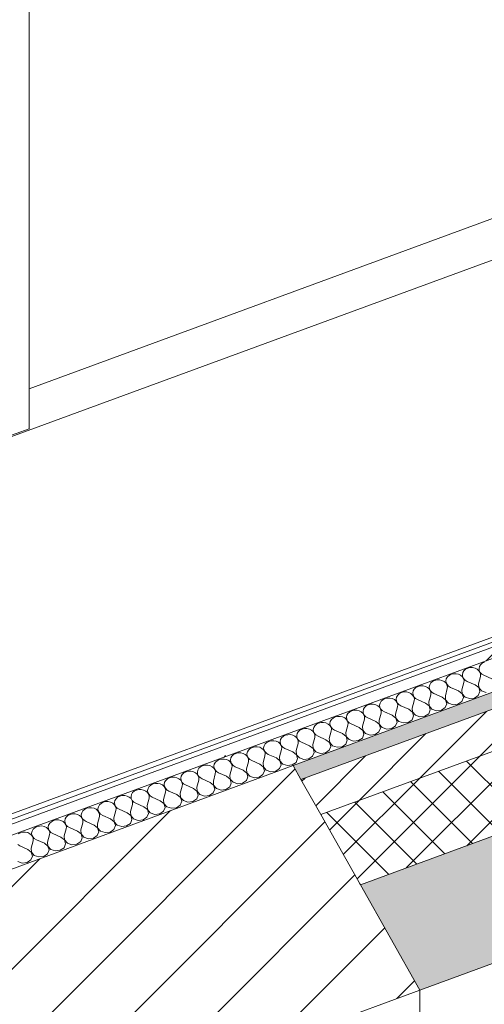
# Model space of a CAD drawing. Header units: millimetres. Extents: x -8337 to 19291, y 9509 to 21675.
# Tile 40 of 163: x -2113 to -1597, y 11444 to 12537. Entities that reach past the tile are written whole.
import ezdxf

# ---------------------------------------------------------------- set-up
doc = ezdxf.new("R2010")
doc.units = ezdxf.units.MM
doc.header["$MEASUREMENT"] = 0
doc.linetypes.add('Wipeout_Contour', pattern=[1000, 0, -1000])
for name, color, linetype in [('10_ESTR_Pilars', 7, 'Continuous'), ('12_FAÇ_Façana', 7, 'Continuous'), ('Nuevo_08_E_Envans secs', 7, 'Continuous'), ('Nuevo_14_PAV_Soft Light Grey 0554', 7, 'Continuous'), ('Nuevo_Puertas Archicad', 7, 'Continuous')]:
    doc.layers.add(name, color=color, linetype=linetype)
for name, color, linetype, lineweight in [('10_ESTR_Pilars_Pluma_Nº__28', 7, 'Continuous', 20), ('10_ESTR_Pilars_Pluma_Nº__42', 8, 'Continuous', 25), ('10_ESTR_Pilars_Pluma_Nº__88', 7, 'Continuous', 5), ('12_FAÇ_Façana_Pluma_Nº__2', 8, 'Continuous', 5), ('12_FAÇ_Façana_Pluma_Nº__7', 7, 'Continuous', 5), ('Nuevo_08_E_Envans secs_Pluma_Nº__1', 7, 'Continuous', 5), ('Nuevo_14_PAV_Soft Light Grey 0554_Pluma_Nº__89', 7, 'Continuous', 5)]:
    doc.layers.add(name, color=color, linetype=linetype, lineweight=lineweight)
for name, color, linetype, lineweight, true_color in [('12_FAÇ_Façana_Pluma_Nº__102', 7, 'Continuous', 5, 0xcccccc), ('12_FAÇ_Façana_Pluma_Nº__174', 7, 'Continuous', 13, 0xe4ad2c), ('12_FAÇ_Façana_Pluma_Nº__176', 7, 'Continuous', 15, 0x93a0c6), ('Nuevo_08_E_Envans secs_Pluma_Nº__102', 7, 'Continuous', 5, 0xcccccc), ('Nuevo_08_E_Envans secs_Pluma_Nº__171', 171, 'Continuous', 13, 0xaaaaff), ('Nuevo_08_E_Envans secs_Pluma_Nº__177', 7, 'Continuous', 15, 0xf7e046), ('Nuevo_Puertas Archicad_Pluma_Nº__3', 7, 'Continuous', 5, 0xa4a4a4)]:
    doc.layers.add(name, color=color, linetype=linetype, lineweight=lineweight, true_color=true_color)
pattern_1 = [(45, (0, 0), (-183.848, 183.848), [195, -65]), (45, (7e-14, 183.85), (-183.848, 183.848), [195, -65])]

# ---------------------------------------------------------------- blocks, each defined once
blk = doc.blocks.new('Elem Sección_20_1')
at = {"color": 254, "linetype": 'Wipeout_Contour', "lineweight": 0, "ltscale": 92988.230339}
blk.add_wipeout([(-2245, 11549.3), (-2157, 11393.6), (-2153.9, 11394.7), (-2131.9, 11355.8), (-2135, 11354.7), (-2104.2, 11300.2), (-1668.7, 11460.3), (-1809.5, 11709.3)], dxfattribs=at).dxf.layer = '10_ESTR_Pilars'
at = {"layer": '10_ESTR_Pilars_Pluma_Nº__42', "linetype": 'Continuous', "lineweight": 25}
h = blk.add_hatch(dxfattribs=at)
h.set_pattern_fill('00_GCT_trama_45º_e1_400__05', color=8, style=0, pattern_type=2)
h.set_pattern_definition([(45, (0, 0), (-45.96194, 45.96194), [])])
h.paths.add_polyline_path([(-2245, 11549.3), (-2157, 11393.6), (-2153.9, 11394.7), (-2131.9, 11355.8), (-2135, 11354.7), (-2104.2, 11300.2), (-1668.7, 11460.3), (-1809.5, 11709.3)])
at = {"layer": '10_ESTR_Pilars_Pluma_Nº__28', "color": 7, "linetype": 'Continuous', "lineweight": 20}
for p, q in [((-1809.5, 11709.3), (-2241.9, 11550.4)), ((-1668.7, 11460.3), (-2104.2, 11300.2))]:
    blk.add_line(p, q, dxfattribs=at)
at = {"layer": '10_ESTR_Pilars_Pluma_Nº__28', "color": 7, "linetype": 'Continuous', "lineweight": 20, "flags": 128}
blk.add_lwpolyline([(-1809.5, 11709.3), (-1800.7, 11693.8), (-1778.7, 11654.9), (-1734.7, 11577), (-1668.7, 11460.3)], dxfattribs=at)
at = {"layer": '10_ESTR_Pilars_Pluma_Nº__88', "color": 7, "linetype": 'Continuous', "lineweight": 5}
blk.add_line((-1668.7, 10686), (-1668.7, 11460.3), dxfattribs=at)
blk = doc.blocks.new('Elem Sección_34_1')
at = {"layer": '12_FAÇ_Façana_Pluma_Nº__102', "linetype": 'Continuous', "lineweight": 0, "true_color": 0xe5e5e5}
blk.add_hatch(color=254, dxfattribs=at).paths.add_polyline_path([(-1734.7, 11577), (-1668.7, 11460.3), (351.7, 12202.8), (320.9, 12257.3), (316.1, 12255.6), (294.1, 12294.5), (298.9, 12296.3), (285.7, 12319.6)])
at = {"layer": '12_FAÇ_Façana_Pluma_Nº__174', "linetype": 'Continuous', "lineweight": 13, "true_color": 0xe4ad2c}
h = blk.add_hatch(dxfattribs=at)
h.set_pattern_fill('SATE_Aislamiento_0001', color=42, style=0, pattern_type=2)
h.set_pattern_definition([(45, (0, 0), (-21.2132, 21.2132), []), (135, (0, 0), (21.2132, 21.2132), [])])
h.paths.add_polyline_path([(-1778.7, 11654.9), (-1734.7, 11577), (285.7, 12319.6), (241.7, 12397.4)])
at = {"layer": '12_FAÇ_Façana_Pluma_Nº__176', "linetype": 'Continuous', "lineweight": 0, "true_color": 0x495063}
blk.add_hatch(color=251, dxfattribs=at).paths.add_polyline_path([(210.9, 12451.9), (-1809.5, 11709.3), (-1800.7, 11693.8), (219.7, 12436.4)])
at = {"layer": '12_FAÇ_Façana_Pluma_Nº__2', "linetype": 'Continuous', "lineweight": 5}
h = blk.add_hatch(dxfattribs=at)
h.set_pattern_fill('Ceramic_0001', color=8, style=0, pattern_type=2)
h.set_pattern_definition([(45, (0, 0), (-21.2132, 21.2132), [])])
h.paths.add_polyline_path([(-1800.7, 11693.8), (-1778.7, 11654.9), (241.7, 12397.4), (219.7, 12436.4)])
at = {"layer": '12_FAÇ_Façana_Pluma_Nº__7', "color": 7, "linetype": 'Continuous', "lineweight": 5}
for p, q in [((219.7, 12436.4), (-1800.7, 11693.8)), ((241.7, 12397.4), (-1778.7, 11654.9)), ((285.7, 12319.6), (-1734.7, 11577)), ((351.7, 12202.8), (-1668.7, 11460.3))]:
    blk.add_line(p, q, dxfattribs=at)
blk = doc.blocks.new('Elem Sección_104_1')
at = {"layer": 'Nuevo_Puertas Archicad_Pluma_Nº__3', "color": 253, "linetype": 'Continuous', "lineweight": 5, "true_color": 0xa4a4a4}
for p, q in [((-2102.3, 12083.1), (-2102.3, 12857.4)), ((-1311.8, 12417.9), (-2102.3, 12127.3)), ((-2131.3, 12072.5), (-2102.3, 12083.1))]:
    blk.add_line(p, q, dxfattribs=at)
blk = doc.blocks.new('Elem Sección_153_1')
at = {"layer": 'Nuevo_14_PAV_Soft Light Grey 0554_Pluma_Nº__89', "color": 7, "linetype": 'Continuous', "lineweight": 5}
blk.add_line((4261.4, 14414), (-4517.9, 11196.2), dxfattribs=at)
blk = doc.blocks.new('*X223')
at = {"layer": 'Nuevo_08_E_Envans secs_Pluma_Nº__102', "color": 254, "linetype": 'Continuous', "lineweight": 5, "true_color": 0xcccccc}
for p, q in [((-1599.5, 11822.9), (-1601.3, 11821.2)), ((-1597.1, 11824.1), (-1599.5, 11822.9)), ((-1633.9, 11810.6), (-1636.3, 11809.4)), ((-1631.2, 11811.2), (-1633.9, 11810.6)), ((-1628.5, 11811.3), (-1631.2, 11811.2)), ((-1625.8, 11810.7), (-1628.5, 11811.3)), ((-1623.4, 11809.5), (-1625.8, 11810.7)), ((-1621, 11812.5), (-1621.4, 11810.2)), ((-1619.7, 11814.5), (-1621, 11812.5)), ((-1617.9, 11816.2), (-1619.7, 11814.5)), ((-1615.5, 11817.4), (-1617.9, 11816.2)), ((-1612.9, 11818), (-1615.5, 11817.4)), ((-1610.1, 11818), (-1612.9, 11818)), ((-1607.4, 11817.4), (-1610.1, 11818)), ((-1605, 11816.3), (-1607.4, 11817.4)), ((-1603.1, 11814.6), (-1605, 11816.3)), ((-1601.8, 11812.6), (-1603.1, 11814.6)), ((-1602.6, 11819.2), (-1603, 11817)), ((-1603, 11817), (-1602.8, 11814.8)), ((-1602.8, 11814.8), (-1601.7, 11812.7)), ((-1601.3, 11821.2), (-1602.6, 11819.2)), ((-1601.2, 11810.4), (-1601.8, 11812.6)), ((-1601.7, 11812.7), (-1600, 11810.9)), ((-1601.5, 11808.2), (-1601.2, 11810.4)), ((-1600, 11810.9), (-1597.8, 11809.6)), ((-1656.5, 11801), (-1657.7, 11798.9)), ((-1654.7, 11802.6), (-1656.5, 11801)), ((-1652.3, 11803.8), (-1654.7, 11802.6)), ((-1649.6, 11804.5), (-1652.3, 11803.8)), ((-1646.9, 11804.5), (-1649.6, 11804.5)), ((-1644.2, 11803.9), (-1646.9, 11804.5)), ((-1641.8, 11802.8), (-1644.2, 11803.9)), ((-1639.9, 11801.1), (-1641.8, 11802.8)), ((-1638.6, 11799.1), (-1639.9, 11801.1)), ((-1639.3, 11805.7), (-1639.8, 11803.5)), ((-1639.8, 11803.5), (-1639.5, 11801.2)), ((-1639.5, 11801.2), (-1638.5, 11799.2)), ((-1638.1, 11807.7), (-1639.3, 11805.7)), ((-1636.3, 11809.4), (-1638.1, 11807.7)), ((-1621.5, 11807.9), (-1623.4, 11809.5)), ((-1622, 11793.5), (-1619.9, 11801.4)), ((-1620.2, 11805.9), (-1621.5, 11807.9)), ((-1621.4, 11810.2), (-1621.2, 11808)), ((-1621.2, 11808), (-1620.1, 11805.9)), ((-1619.6, 11803.7), (-1620.2, 11805.9)), ((-1620.1, 11805.9), (-1618.4, 11804.1)), ((-1619.9, 11801.4), (-1619.6, 11803.7)), ((-1618.4, 11804.1), (-1616.2, 11802.8)), ((-1607.3, 11798.9), (-1616.2, 11802.8)), ((-1603.6, 11800.2), (-1601.5, 11808.2)), ((-1603.6, 11800.2), (-1603.3, 11795.8)), ((-1588.9, 11805.7), (-1597.8, 11809.6)), ((-1691.5, 11789.1), (-1693.3, 11787.4)), ((-1689.1, 11790.3), (-1691.5, 11789.1)), ((-1686.4, 11791), (-1689.1, 11790.3)), ((-1683.6, 11791), (-1686.4, 11791)), ((-1681, 11790.4), (-1683.6, 11791)), ((-1678.6, 11789.2), (-1681, 11790.4)), ((-1676.7, 11787.6), (-1678.6, 11789.2)), ((-1676.1, 11792.2), (-1676.6, 11790)), ((-1676.6, 11790), (-1676.3, 11787.7)), ((-1674.9, 11794.2), (-1676.1, 11792.2)), ((-1673.1, 11795.9), (-1674.9, 11794.2)), ((-1670.7, 11797.1), (-1673.1, 11795.9)), ((-1668, 11797.7), (-1670.7, 11797.1)), ((-1665.2, 11797.7), (-1668, 11797.7)), ((-1662.6, 11797.2), (-1665.2, 11797.7)), ((-1660.2, 11796), (-1662.6, 11797.2)), ((-1658.3, 11794.4), (-1660.2, 11796)), ((-1657, 11792.4), (-1658.3, 11794.4)), ((-1657.7, 11798.9), (-1658.2, 11796.7)), ((-1658.2, 11796.7), (-1657.9, 11794.5)), ((-1657.9, 11794.5), (-1656.9, 11792.4)), ((-1656.4, 11790.2), (-1657, 11792.4)), ((-1656.9, 11792.4), (-1655.2, 11790.6)), ((-1656.6, 11787.9), (-1656.4, 11790.2)), ((-1655.2, 11790.6), (-1653, 11789.3)), ((-1644.1, 11785.4), (-1653, 11789.3)), ((-1640.4, 11786.7), (-1638.3, 11794.7)), ((-1638, 11796.9), (-1638.6, 11799.1)), ((-1638.5, 11799.2), (-1636.8, 11797.4)), ((-1638.3, 11794.7), (-1638, 11796.9)), ((-1636.8, 11797.4), (-1634.6, 11796)), ((-1625.7, 11792.1), (-1634.6, 11796)), ((-1621.8, 11789), (-1625.7, 11792.1)), ((-1622, 11793.5), (-1621.7, 11789)), ((-1620.4, 11784.7), (-1621.8, 11789)), ((-1621.7, 11789), (-1618.5, 11785.4)), ((-1603.4, 11795.8), (-1607.3, 11798.9)), ((-1603.8, 11787.2), (-1602.1, 11791.4)), ((-1602.1, 11791.4), (-1603.4, 11795.8)), ((-1603.3, 11795.8), (-1600.1, 11792.2)), ((-1600.1, 11792.2), (-1595, 11790.4)), ((-1712.9, 11778.6), (-1713.4, 11776.4)), ((-1711.7, 11780.7), (-1712.9, 11778.6)), ((-1709.9, 11782.3), (-1711.7, 11780.7)), ((-1707.5, 11783.6), (-1709.9, 11782.3)), ((-1704.8, 11784.2), (-1707.5, 11783.6)), ((-1702, 11784.2), (-1704.8, 11784.2)), ((-1699.3, 11783.6), (-1702, 11784.2)), ((-1697, 11782.5), (-1699.3, 11783.6)), ((-1695, 11780.8), (-1697, 11782.5)), ((-1694.5, 11785.4), (-1695, 11783.2)), ((-1695, 11783.2), (-1694.7, 11781)), ((-1693.8, 11778.8), (-1695, 11780.8)), ((-1694.7, 11781), (-1693.7, 11778.9)), ((-1693.3, 11787.4), (-1694.5, 11785.4)), ((-1693.2, 11776.6), (-1693.8, 11778.8)), ((-1693.7, 11778.9), (-1692, 11777.1)), ((-1677.2, 11773.2), (-1675, 11781.2)), ((-1675.4, 11785.6), (-1676.7, 11787.6)), ((-1676.3, 11787.7), (-1675.3, 11785.6)), ((-1674.8, 11783.4), (-1675.4, 11785.6)), ((-1675.3, 11785.6), (-1673.6, 11783.8)), ((-1675, 11781.2), (-1674.8, 11783.4)), ((-1673.6, 11783.8), (-1671.4, 11782.5)), ((-1662.5, 11778.6), (-1671.4, 11782.5)), ((-1658.5, 11775.5), (-1662.5, 11778.6)), ((-1658.8, 11780), (-1656.6, 11787.9)), ((-1658.8, 11780), (-1658.5, 11775.5)), ((-1640.2, 11782.2), (-1644.1, 11785.4)), ((-1640.5, 11773.7), (-1638.8, 11777.9)), ((-1640.4, 11786.7), (-1640.1, 11782.3)), ((-1638.8, 11777.9), (-1640.2, 11782.2)), ((-1640.1, 11782.3), (-1636.9, 11778.6)), ((-1636.9, 11778.6), (-1631.8, 11776.9)), ((-1626.4, 11777.6), (-1622.1, 11780.4)), ((-1622.1, 11780.4), (-1620.4, 11784.7)), ((-1618.5, 11785.4), (-1613.4, 11783.7)), ((-1613.4, 11783.7), (-1608, 11784.3)), ((-1608, 11784.3), (-1603.8, 11787.2)), ((-1748.5, 11767.2), (-1749.7, 11765.1)), ((-1746.6, 11768.8), (-1748.5, 11767.2)), ((-1744.3, 11770), (-1746.6, 11768.8)), ((-1741.6, 11770.7), (-1744.3, 11770)), ((-1738.8, 11770.7), (-1741.6, 11770.7)), ((-1736.1, 11770.1), (-1738.8, 11770.7)), ((-1733.7, 11769), (-1736.1, 11770.1)), ((-1731.8, 11767.3), (-1733.7, 11769)), ((-1731.3, 11771.9), (-1731.8, 11769.7)), ((-1731.8, 11769.7), (-1731.5, 11767.4)), ((-1730.6, 11765.3), (-1731.8, 11767.3)), ((-1731.5, 11767.4), (-1730.5, 11765.3)), ((-1730.1, 11773.9), (-1731.3, 11771.9)), ((-1728.2, 11775.6), (-1730.1, 11773.9)), ((-1725.9, 11776.8), (-1728.2, 11775.6)), ((-1723.2, 11777.4), (-1725.9, 11776.8)), ((-1720.4, 11777.5), (-1723.2, 11777.4)), ((-1717.7, 11776.9), (-1720.4, 11777.5)), ((-1715.3, 11775.7), (-1717.7, 11776.9)), ((-1713.4, 11774.1), (-1715.3, 11775.7)), ((-1714, 11759.7), (-1711.8, 11767.6)), ((-1713.4, 11776.4), (-1713.1, 11774.2)), ((-1712.2, 11772.1), (-1713.4, 11774.1)), ((-1713.1, 11774.2), (-1712.1, 11772.1)), ((-1711.6, 11769.9), (-1712.2, 11772.1)), ((-1712.1, 11772.1), (-1710.4, 11770.3)), ((-1711.8, 11767.6), (-1711.6, 11769.9)), ((-1710.4, 11770.3), (-1708.1, 11769)), ((-1699.3, 11765.1), (-1708.1, 11769)), ((-1695.6, 11766.4), (-1693.4, 11774.4)), ((-1693.4, 11774.4), (-1693.2, 11776.6)), ((-1692, 11777.1), (-1689.8, 11775.8)), ((-1680.9, 11771.8), (-1689.8, 11775.8)), ((-1676.9, 11768.7), (-1680.9, 11771.8)), ((-1677.2, 11773.2), (-1676.9, 11768.8)), ((-1676.9, 11768.8), (-1673.7, 11765.1)), ((-1675.6, 11764.4), (-1676.9, 11768.7)), ((-1663.1, 11764), (-1658.9, 11766.9)), ((-1658.9, 11766.9), (-1657.2, 11771.2)), ((-1658.5, 11775.5), (-1655.3, 11771.9)), ((-1657.2, 11771.2), (-1658.5, 11775.5)), ((-1655.3, 11771.9), (-1650.2, 11770.1)), ((-1650.2, 11770.1), (-1644.7, 11770.8)), ((-1644.7, 11770.8), (-1640.5, 11773.7)), ((-1631.8, 11776.9), (-1626.4, 11777.6)), ((-1781.1, 11756.5), (-1783.4, 11755.3)), ((-1778.4, 11757.2), (-1781.1, 11756.5)), ((-1775.6, 11757.2), (-1778.4, 11757.2)), ((-1772.9, 11756.6), (-1775.6, 11757.2)), ((-1770.5, 11755.4), (-1772.9, 11756.6)), ((-1768.1, 11758.4), (-1768.6, 11756.2)), ((-1768.6, 11756.2), (-1768.3, 11753.9)), ((-1766.9, 11760.4), (-1768.1, 11758.4)), ((-1765, 11762.1), (-1766.9, 11760.4)), ((-1762.7, 11763.3), (-1765, 11762.1)), ((-1760, 11763.9), (-1762.7, 11763.3)), ((-1757.2, 11763.9), (-1760, 11763.9)), ((-1754.5, 11763.4), (-1757.2, 11763.9)), ((-1752.1, 11762.2), (-1754.5, 11763.4)), ((-1750.2, 11760.6), (-1752.1, 11762.2)), ((-1749.7, 11765.1), (-1750.2, 11762.9)), ((-1750.2, 11762.9), (-1749.9, 11760.7)), ((-1749, 11758.6), (-1750.2, 11760.6)), ((-1749.9, 11760.7), (-1748.9, 11758.6)), ((-1748.4, 11756.4), (-1749, 11758.6)), ((-1748.9, 11758.6), (-1747.2, 11756.8)), ((-1748.6, 11754.1), (-1748.4, 11756.4)), ((-1747.2, 11756.8), (-1744.9, 11755.5)), ((-1732.4, 11752.9), (-1730.2, 11760.9)), ((-1730, 11763.1), (-1730.6, 11765.3)), ((-1730.5, 11765.3), (-1728.8, 11763.6)), ((-1730.2, 11760.9), (-1730, 11763.1)), ((-1728.8, 11763.6), (-1726.5, 11762.2)), ((-1717.7, 11758.3), (-1726.5, 11762.2)), ((-1713.7, 11755.2), (-1717.7, 11758.3)), ((-1714, 11759.7), (-1713.7, 11755.2)), ((-1695.3, 11762), (-1699.3, 11765.1)), ((-1695.7, 11753.4), (-1694, 11757.6)), ((-1695.6, 11766.4), (-1695.3, 11762)), ((-1695.3, 11762), (-1692.1, 11758.4)), ((-1694, 11757.6), (-1695.3, 11762)), ((-1692.1, 11758.4), (-1687, 11756.6)), ((-1687, 11756.6), (-1681.5, 11757.3)), ((-1681.5, 11757.3), (-1677.3, 11760.2)), ((-1677.3, 11760.2), (-1675.6, 11764.4)), ((-1673.7, 11765.1), (-1668.6, 11763.4)), ((-1668.6, 11763.4), (-1663.1, 11764)), ((-1804.9, 11744.8), (-1805.4, 11742.6)), ((-1803.7, 11746.9), (-1804.9, 11744.8)), ((-1801.8, 11748.5), (-1803.7, 11746.9)), ((-1799.5, 11749.8), (-1801.8, 11748.5)), ((-1796.8, 11750.4), (-1799.5, 11749.8)), ((-1794, 11750.4), (-1796.8, 11750.4)), ((-1791.3, 11749.8), (-1794, 11750.4)), ((-1788.9, 11748.7), (-1791.3, 11749.8)), ((-1787, 11747), (-1788.9, 11748.7)), ((-1786.5, 11751.6), (-1787, 11749.4)), ((-1787, 11749.4), (-1786.7, 11747.2)), ((-1785.7, 11745), (-1787, 11747)), ((-1786.7, 11747.2), (-1785.7, 11745.1)), ((-1785.3, 11753.6), (-1786.5, 11751.6)), ((-1785.7, 11745.1), (-1784, 11743.3)), ((-1785.2, 11742.8), (-1785.7, 11745)), ((-1783.4, 11755.3), (-1785.3, 11753.6)), ((-1768.6, 11753.8), (-1770.5, 11755.4)), ((-1769.2, 11739.4), (-1767, 11747.4)), ((-1767.3, 11751.8), (-1768.6, 11753.8)), ((-1768.3, 11753.9), (-1767.3, 11751.8)), ((-1766.8, 11749.6), (-1767.3, 11751.8)), ((-1767.3, 11751.8), (-1765.6, 11750)), ((-1767, 11747.4), (-1766.8, 11749.6)), ((-1765.6, 11750), (-1763.3, 11748.7)), ((-1754.5, 11744.8), (-1763.3, 11748.7)), ((-1750.8, 11746.2), (-1748.6, 11754.1)), ((-1750.8, 11746.2), (-1750.4, 11741.7)), ((-1736.1, 11751.6), (-1744.9, 11755.5)), ((-1732.1, 11748.4), (-1736.1, 11751.6)), ((-1732.4, 11752.9), (-1732.1, 11748.5)), ((-1732.1, 11748.5), (-1728.9, 11744.8)), ((-1730.8, 11744.1), (-1732.1, 11748.4)), ((-1728.9, 11744.8), (-1723.8, 11743.1)), ((-1718.3, 11743.8), (-1714.1, 11746.6)), ((-1714.1, 11746.6), (-1712.4, 11750.9)), ((-1713.7, 11755.2), (-1710.5, 11751.6)), ((-1712.4, 11750.9), (-1713.7, 11755.2)), ((-1710.5, 11751.6), (-1705.4, 11749.9)), ((-1705.4, 11749.9), (-1699.9, 11750.5)), ((-1699.9, 11750.5), (-1695.7, 11753.4)), ((-1838.6, 11735), (-1840.5, 11733.3)), ((-1836.3, 11736.2), (-1838.6, 11735)), ((-1833.6, 11736.9), (-1836.3, 11736.2)), ((-1830.8, 11736.9), (-1833.6, 11736.9)), ((-1828.1, 11736.3), (-1830.8, 11736.9)), ((-1825.7, 11735.2), (-1828.1, 11736.3)), ((-1823.8, 11733.5), (-1825.7, 11735.2)), ((-1823.3, 11738.1), (-1823.8, 11735.9)), ((-1823.8, 11735.9), (-1823.5, 11733.6)), ((-1822.1, 11740.1), (-1823.3, 11738.1)), ((-1820.2, 11741.8), (-1822.1, 11740.1)), ((-1817.9, 11743), (-1820.2, 11741.8)), ((-1815.2, 11743.6), (-1817.9, 11743)), ((-1812.4, 11743.7), (-1815.2, 11743.6)), ((-1809.7, 11743.1), (-1812.4, 11743.7)), ((-1807.3, 11741.9), (-1809.7, 11743.1)), ((-1805.4, 11740.3), (-1807.3, 11741.9)), ((-1805.4, 11742.6), (-1805.1, 11740.4)), ((-1804.1, 11738.3), (-1805.4, 11740.3)), ((-1805.1, 11740.4), (-1804.1, 11738.3)), ((-1803.6, 11736.1), (-1804.1, 11738.3)), ((-1804.1, 11738.3), (-1802.4, 11736.5)), ((-1803.8, 11733.8), (-1803.6, 11736.1)), ((-1802.4, 11736.5), (-1800.1, 11735.2)), ((-1791.2, 11731.3), (-1800.1, 11735.2)), ((-1787.6, 11732.6), (-1785.4, 11740.6)), ((-1785.4, 11740.6), (-1785.2, 11742.8)), ((-1784, 11743.3), (-1781.7, 11741.9)), ((-1772.9, 11738), (-1781.7, 11741.9)), ((-1768.9, 11734.9), (-1772.9, 11738)), ((-1769.2, 11739.4), (-1768.8, 11735)), ((-1767.6, 11730.6), (-1768.9, 11734.9)), ((-1768.8, 11735), (-1765.7, 11731.3)), ((-1750.5, 11741.7), (-1754.5, 11744.8)), ((-1750.9, 11733.1), (-1749.2, 11737.4)), ((-1749.2, 11737.4), (-1750.5, 11741.7)), ((-1750.4, 11741.7), (-1747.3, 11738.1)), ((-1747.3, 11738.1), (-1742.2, 11736.3)), ((-1742.2, 11736.3), (-1736.7, 11737)), ((-1736.7, 11737), (-1732.5, 11739.9)), ((-1732.5, 11739.9), (-1730.8, 11744.1)), ((-1723.8, 11743.1), (-1718.3, 11743.8)), ((-1870.4, 11723.4), (-1873, 11722.7)), ((-1867.6, 11723.4), (-1870.4, 11723.4)), ((-1864.9, 11722.8), (-1867.6, 11723.4)), ((-1860.1, 11724.6), (-1860.6, 11722.3)), ((-1858.9, 11726.6), (-1860.1, 11724.6)), ((-1857, 11728.3), (-1858.9, 11726.6)), ((-1854.6, 11729.5), (-1857, 11728.3)), ((-1852, 11730.1), (-1854.6, 11729.5)), ((-1849.2, 11730.1), (-1852, 11730.1)), ((-1846.5, 11729.6), (-1849.2, 11730.1)), ((-1844.1, 11728.4), (-1846.5, 11729.6)), ((-1842.2, 11726.8), (-1844.1, 11728.4)), ((-1841.7, 11731.3), (-1842.2, 11729.1)), ((-1842.2, 11729.1), (-1841.9, 11726.9)), ((-1840.9, 11724.8), (-1842.2, 11726.8)), ((-1841.9, 11726.9), (-1840.8, 11724.8)), ((-1840.5, 11733.3), (-1841.7, 11731.3)), ((-1840.4, 11722.6), (-1840.9, 11724.8)), ((-1840.8, 11724.8), (-1839.1, 11723)), ((-1839.1, 11723), (-1836.9, 11721.7)), ((-1824.4, 11719.1), (-1822.2, 11727.1)), ((-1822.5, 11731.5), (-1823.8, 11733.5)), ((-1823.5, 11733.6), (-1822.5, 11731.5)), ((-1822, 11729.3), (-1822.5, 11731.5)), ((-1822.5, 11731.5), (-1820.8, 11729.8)), ((-1822.2, 11727.1), (-1822, 11729.3)), ((-1820.8, 11729.8), (-1818.5, 11728.4)), ((-1809.6, 11724.5), (-1818.5, 11728.4)), ((-1805.7, 11721.4), (-1809.6, 11724.5)), ((-1806, 11725.9), (-1803.8, 11733.8)), ((-1806, 11725.9), (-1805.6, 11721.4)), ((-1787.3, 11728.2), (-1791.2, 11731.3)), ((-1787.7, 11719.6), (-1786, 11723.8)), ((-1787.6, 11732.6), (-1787.2, 11728.2)), ((-1786, 11723.8), (-1787.3, 11728.2)), ((-1787.2, 11728.2), (-1784, 11724.6)), ((-1784, 11724.6), (-1779, 11722.8)), ((-1779, 11722.8), (-1773.5, 11723.5)), ((-1773.5, 11723.5), (-1769.3, 11726.4)), ((-1769.3, 11726.4), (-1767.6, 11730.6)), ((-1765.7, 11731.3), (-1760.6, 11729.6)), ((-1760.6, 11729.6), (-1755.1, 11730.2)), ((-1755.1, 11730.2), (-1750.9, 11733.1)), ((-1895.6, 11713.1), (-1896.9, 11711)), ((-1893.8, 11714.7), (-1895.6, 11713.1)), ((-1891.4, 11716), (-1893.8, 11714.7)), ((-1888.8, 11716.6), (-1891.4, 11716)), ((-1886, 11716.6), (-1888.8, 11716.6)), ((-1883.3, 11716), (-1886, 11716.6)), ((-1880.9, 11714.9), (-1883.3, 11716)), ((-1879, 11713.2), (-1880.9, 11714.9)), ((-1878.5, 11717.8), (-1879, 11715.6)), ((-1879, 11715.6), (-1878.7, 11713.4)), ((-1877.7, 11711.2), (-1879, 11713.2)), ((-1878.7, 11713.4), (-1877.6, 11711.3)), ((-1877.3, 11719.8), (-1878.5, 11717.8)), ((-1875.4, 11721.5), (-1877.3, 11719.8)), ((-1873, 11722.7), (-1875.4, 11721.5)), ((-1862.5, 11721.6), (-1864.9, 11722.8)), ((-1860.6, 11720), (-1862.5, 11721.6)), ((-1861.1, 11705.6), (-1859, 11713.6)), ((-1860.6, 11722.3), (-1860.3, 11720.1)), ((-1859.3, 11718), (-1860.6, 11720)), ((-1860.3, 11720.1), (-1859.2, 11718)), ((-1858.8, 11715.8), (-1859.3, 11718)), ((-1859.2, 11718), (-1857.5, 11716.2)), ((-1859, 11713.6), (-1858.8, 11715.8)), ((-1857.5, 11716.2), (-1855.3, 11714.9)), ((-1846.4, 11711), (-1855.3, 11714.9)), ((-1842.7, 11712.4), (-1840.6, 11720.3)), ((-1842.7, 11712.4), (-1842.4, 11707.9)), ((-1840.6, 11720.3), (-1840.4, 11722.6)), ((-1828, 11717.8), (-1836.9, 11721.7)), ((-1824.1, 11714.6), (-1828, 11717.8)), ((-1824.4, 11719.1), (-1824, 11714.7)), ((-1822.8, 11710.3), (-1824.1, 11714.6)), ((-1824, 11714.7), (-1820.8, 11711)), ((-1810.3, 11710), (-1806.1, 11712.8)), ((-1806.1, 11712.8), (-1804.4, 11717.1)), ((-1804.4, 11717.1), (-1805.7, 11721.4)), ((-1805.6, 11721.4), (-1802.4, 11717.8)), ((-1802.4, 11717.8), (-1797.4, 11716)), ((-1797.4, 11716), (-1791.9, 11716.7)), ((-1791.9, 11716.7), (-1787.7, 11719.6)), ((-1930.6, 11701.2), (-1932.4, 11699.5)), ((-1928.2, 11702.4), (-1930.6, 11701.2)), ((-1925.5, 11703.1), (-1928.2, 11702.4)), ((-1922.8, 11703.1), (-1925.5, 11703.1)), ((-1920.1, 11702.5), (-1922.8, 11703.1)), ((-1917.7, 11701.4), (-1920.1, 11702.5)), ((-1915.8, 11699.7), (-1917.7, 11701.4)), ((-1915.3, 11704.3), (-1915.7, 11702.1)), ((-1915.7, 11702.1), (-1915.5, 11699.8)), ((-1914, 11706.3), (-1915.3, 11704.3)), ((-1912.2, 11708), (-1914, 11706.3)), ((-1909.8, 11709.2), (-1912.2, 11708)), ((-1907.2, 11709.8), (-1909.8, 11709.2)), ((-1904.4, 11709.9), (-1907.2, 11709.8)), ((-1901.7, 11709.3), (-1904.4, 11709.9)), ((-1899.3, 11708.1), (-1901.7, 11709.3)), ((-1897.4, 11706.5), (-1899.3, 11708.1)), ((-1896.1, 11704.5), (-1897.4, 11706.5)), ((-1896.9, 11711), (-1897.3, 11708.8)), ((-1897.3, 11708.8), (-1897.1, 11706.6)), ((-1897.1, 11706.6), (-1896, 11704.5)), ((-1895.5, 11702.3), (-1896.1, 11704.5)), ((-1896, 11704.5), (-1894.3, 11702.7)), ((-1895.8, 11700), (-1895.5, 11702.3)), ((-1894.3, 11702.7), (-1892.1, 11701.4)), ((-1883.2, 11697.5), (-1892.1, 11701.4)), ((-1879.5, 11698.8), (-1877.4, 11706.8)), ((-1877.2, 11709), (-1877.7, 11711.2)), ((-1877.6, 11711.3), (-1875.9, 11709.5)), ((-1877.4, 11706.8), (-1877.2, 11709)), ((-1875.9, 11709.5), (-1873.7, 11708.1)), ((-1864.8, 11704.2), (-1873.7, 11708.1)), ((-1860.9, 11701.1), (-1864.8, 11704.2)), ((-1861.1, 11705.6), (-1860.8, 11701.2)), ((-1859.6, 11696.8), (-1860.9, 11701.1)), ((-1860.8, 11701.2), (-1857.6, 11697.5)), ((-1842.5, 11707.9), (-1846.4, 11711)), ((-1842.9, 11699.3), (-1841.2, 11703.6)), ((-1841.2, 11703.6), (-1842.5, 11707.9)), ((-1842.4, 11707.9), (-1839.2, 11704.3)), ((-1839.2, 11704.3), (-1834.1, 11702.5)), ((-1834.1, 11702.5), (-1828.7, 11703.2)), ((-1828.7, 11703.2), (-1824.5, 11706.1)), ((-1824.5, 11706.1), (-1822.8, 11710.3)), ((-1820.8, 11711), (-1815.8, 11709.3)), ((-1815.8, 11709.3), (-1810.3, 11710)), ((-1952, 11690.8), (-1952.5, 11688.5)), ((-1950.8, 11692.8), (-1952, 11690.8)), ((-1949, 11694.5), (-1950.8, 11692.8)), ((-1946.6, 11695.7), (-1949, 11694.5)), ((-1943.9, 11696.3), (-1946.6, 11695.7)), ((-1941.2, 11696.3), (-1943.9, 11696.3)), ((-1938.5, 11695.8), (-1941.2, 11696.3)), ((-1936.1, 11694.6), (-1938.5, 11695.8)), ((-1934.2, 11693), (-1936.1, 11694.6)), ((-1932.9, 11691), (-1934.2, 11693)), ((-1933.6, 11697.5), (-1934.1, 11695.3)), ((-1934.1, 11695.3), (-1933.8, 11693.1)), ((-1933.8, 11693.1), (-1932.8, 11691)), ((-1932.4, 11699.5), (-1933.6, 11697.5)), ((-1932.3, 11688.8), (-1932.9, 11691)), ((-1932.8, 11691), (-1931.1, 11689.2)), ((-1916.3, 11685.3), (-1914.2, 11693.3)), ((-1914.5, 11697.7), (-1915.8, 11699.7)), ((-1915.5, 11699.8), (-1914.4, 11697.7)), ((-1913.9, 11695.5), (-1914.5, 11697.7)), ((-1914.4, 11697.7), (-1912.7, 11696)), ((-1914.2, 11693.3), (-1913.9, 11695.5)), ((-1912.7, 11696), (-1910.5, 11694.6)), ((-1901.6, 11690.7), (-1910.5, 11694.6)), ((-1897.7, 11687.6), (-1901.6, 11690.7)), ((-1897.9, 11692.1), (-1895.8, 11700)), ((-1897.9, 11692.1), (-1897.6, 11687.6)), ((-1879.3, 11694.4), (-1883.2, 11697.5)), ((-1879.5, 11698.8), (-1879.2, 11694.4)), ((-1878, 11690), (-1879.3, 11694.4)), ((-1879.2, 11694.4), (-1876, 11690.8)), ((-1876, 11690.8), (-1870.9, 11689)), ((-1865.5, 11689.7), (-1861.3, 11692.6)), ((-1861.3, 11692.6), (-1859.6, 11696.8)), ((-1857.6, 11697.5), (-1852.5, 11695.8)), ((-1852.5, 11695.8), (-1847.1, 11696.4)), ((-1847.1, 11696.4), (-1842.9, 11699.3)), ((-1987.6, 11679.3), (-1988.8, 11677.2)), ((-1985.8, 11680.9), (-1987.6, 11679.3)), ((-1983.4, 11682.1), (-1985.8, 11680.9)), ((-1980.7, 11682.8), (-1983.4, 11682.1)), ((-1977.9, 11682.8), (-1980.7, 11682.8)), ((-1975.3, 11682.2), (-1977.9, 11682.8)), ((-1972.9, 11681.1), (-1975.3, 11682.2)), ((-1971, 11679.4), (-1972.9, 11681.1)), ((-1969.7, 11677.4), (-1971, 11679.4)), ((-1970.4, 11684), (-1970.9, 11681.8)), ((-1970.9, 11681.8), (-1970.6, 11679.6)), ((-1970.6, 11679.6), (-1969.6, 11677.5)), ((-1969.2, 11686), (-1970.4, 11684)), ((-1967.4, 11687.7), (-1969.2, 11686)), ((-1965, 11688.9), (-1967.4, 11687.7)), ((-1962.3, 11689.5), (-1965, 11688.9)), ((-1959.5, 11689.6), (-1962.3, 11689.5)), ((-1956.9, 11689), (-1959.5, 11689.6)), ((-1954.5, 11687.8), (-1956.9, 11689)), ((-1952.6, 11686.2), (-1954.5, 11687.8)), ((-1953.1, 11671.8), (-1950.9, 11679.8)), ((-1951.3, 11684.2), (-1952.6, 11686.2)), ((-1952.5, 11688.5), (-1952.2, 11686.3)), ((-1952.2, 11686.3), (-1951.2, 11684.2)), ((-1950.7, 11682), (-1951.3, 11684.2)), ((-1951.2, 11684.2), (-1949.5, 11682.4)), ((-1950.9, 11679.8), (-1950.7, 11682)), ((-1949.5, 11682.4), (-1947.3, 11681.1)), ((-1938.4, 11677.2), (-1947.3, 11681.1)), ((-1934.7, 11678.6), (-1932.6, 11686.5)), ((-1932.6, 11686.5), (-1932.3, 11688.8)), ((-1931.1, 11689.2), (-1928.9, 11687.9)), ((-1920, 11684), (-1928.9, 11687.9)), ((-1916.1, 11680.8), (-1920, 11684)), ((-1916.3, 11685.3), (-1916, 11680.9)), ((-1914.7, 11676.5), (-1916.1, 11680.8)), ((-1916, 11680.9), (-1912.8, 11677.2)), ((-1898.1, 11679), (-1896.4, 11683.3)), ((-1896.4, 11683.3), (-1897.7, 11687.6)), ((-1897.6, 11687.6), (-1894.4, 11684)), ((-1894.4, 11684), (-1889.3, 11682.2)), ((-1889.3, 11682.2), (-1883.9, 11682.9)), ((-1883.9, 11682.9), (-1879.7, 11685.8)), ((-1879.7, 11685.8), (-1878, 11690)), ((-1870.9, 11689), (-1865.5, 11689.7)), ((-2020.2, 11668.6), (-2022.5, 11667.4)), ((-2017.5, 11669.3), (-2020.2, 11668.6)), ((-2014.7, 11669.3), (-2017.5, 11669.3)), ((-2012, 11668.7), (-2014.7, 11669.3)), ((-2009.6, 11667.6), (-2012, 11668.7)), ((-2007.2, 11670.5), (-2007.7, 11668.3)), ((-2006, 11672.5), (-2007.2, 11670.5)), ((-2004.2, 11674.2), (-2006, 11672.5)), ((-2001.8, 11675.4), (-2004.2, 11674.2)), ((-1999.1, 11676), (-2001.8, 11675.4)), ((-1996.3, 11676.1), (-1999.1, 11676)), ((-1993.6, 11675.5), (-1996.3, 11676.1)), ((-1991.3, 11674.3), (-1993.6, 11675.5)), ((-1989.3, 11672.7), (-1991.3, 11674.3)), ((-1988.8, 11677.2), (-1989.3, 11675)), ((-1989.3, 11675), (-1989, 11672.8)), ((-1988.1, 11670.7), (-1989.3, 11672.7)), ((-1989, 11672.8), (-1988, 11670.7)), ((-1987.5, 11668.5), (-1988.1, 11670.7)), ((-1988, 11670.7), (-1986.3, 11668.9)), ((-1987.7, 11666.2), (-1987.5, 11668.5)), ((-1986.3, 11668.9), (-1984.1, 11667.6)), ((-1971.5, 11665), (-1969.3, 11673)), ((-1969.1, 11675.2), (-1969.7, 11677.4)), ((-1969.6, 11677.5), (-1967.9, 11675.7)), ((-1969.3, 11673), (-1969.1, 11675.2)), ((-1967.9, 11675.7), (-1965.7, 11674.3)), ((-1956.8, 11670.4), (-1965.7, 11674.3)), ((-1952.9, 11667.3), (-1956.8, 11670.4)), ((-1953.1, 11671.8), (-1952.8, 11667.3)), ((-1934.5, 11674.1), (-1938.4, 11677.2)), ((-1934.8, 11665.5), (-1933.1, 11669.8)), ((-1934.7, 11678.6), (-1934.4, 11674.1)), ((-1933.1, 11669.8), (-1934.5, 11674.1)), ((-1934.4, 11674.1), (-1931.2, 11670.5)), ((-1931.2, 11670.5), (-1926.1, 11668.7)), ((-1926.1, 11668.7), (-1920.7, 11669.4)), ((-1920.7, 11669.4), (-1916.4, 11672.3)), ((-1916.4, 11672.3), (-1914.7, 11676.5)), ((-1912.8, 11677.2), (-1907.7, 11675.5)), ((-1907.7, 11675.5), (-1902.3, 11676.2)), ((-1902.3, 11676.2), (-1898.1, 11679)), ((-2042.8, 11659), (-2044, 11657)), ((-2040.9, 11660.7), (-2042.8, 11659)), ((-2038.6, 11661.9), (-2040.9, 11660.7)), ((-2035.9, 11662.5), (-2038.6, 11661.9)), ((-2033.1, 11662.5), (-2035.9, 11662.5)), ((-2030.4, 11661.9), (-2033.1, 11662.5)), ((-2028, 11660.8), (-2030.4, 11661.9)), ((-2026.1, 11659.2), (-2028, 11660.8)), ((-2025.6, 11663.7), (-2026.1, 11661.5)), ((-2026.1, 11661.5), (-2025.8, 11659.3)), ((-2024.9, 11657.2), (-2026.1, 11659.2)), ((-2025.8, 11659.3), (-2024.8, 11657.2)), ((-2024.4, 11665.7), (-2025.6, 11663.7)), ((-2022.5, 11667.4), (-2024.4, 11665.7)), ((-2007.7, 11665.9), (-2009.6, 11667.6)), ((-2008.3, 11651.5), (-2006.1, 11659.5)), ((-2007.7, 11668.3), (-2007.4, 11666)), ((-2006.5, 11663.9), (-2007.7, 11665.9)), ((-2007.4, 11666), (-2006.4, 11663.9)), ((-2005.9, 11661.7), (-2006.5, 11663.9)), ((-2006.4, 11663.9), (-2004.7, 11662.2)), ((-2006.1, 11659.5), (-2005.9, 11661.7)), ((-2004.7, 11662.2), (-2002.4, 11660.8)), ((-1993.6, 11656.9), (-2002.4, 11660.8)), ((-1989.9, 11658.3), (-1987.7, 11666.2)), ((-1989.9, 11658.3), (-1989.6, 11653.8)), ((-1975.2, 11663.7), (-1984.1, 11667.6)), ((-1971.2, 11660.6), (-1975.2, 11663.7)), ((-1971.5, 11665), (-1971.2, 11660.6)), ((-1971.2, 11660.6), (-1968, 11656.9)), ((-1969.9, 11656.2), (-1971.2, 11660.6)), ((-1957.4, 11655.9), (-1953.2, 11658.8)), ((-1953.2, 11658.8), (-1951.5, 11663)), ((-1951.5, 11663), (-1952.9, 11667.3)), ((-1952.8, 11667.3), (-1949.6, 11663.7)), ((-1949.6, 11663.7), (-1944.5, 11662)), ((-1944.5, 11662), (-1939, 11662.6)), ((-1939, 11662.6), (-1934.8, 11665.5)), ((-2077.7, 11647.1), (-2079.6, 11645.5)), ((-2075.4, 11648.3), (-2077.7, 11647.1)), ((-2072.7, 11649), (-2075.4, 11648.3)), ((-2069.9, 11649), (-2072.7, 11649)), ((-2067.2, 11648.4), (-2069.9, 11649)), ((-2064.8, 11647.3), (-2067.2, 11648.4)), ((-2062.9, 11645.6), (-2064.8, 11647.3)), ((-2062.4, 11650.2), (-2062.9, 11648)), ((-2062.9, 11648), (-2062.6, 11645.7)), ((-2061.2, 11652.2), (-2062.4, 11650.2)), ((-2059.3, 11653.9), (-2061.2, 11652.2)), ((-2057, 11655.1), (-2059.3, 11653.9)), ((-2054.3, 11655.7), (-2057, 11655.1)), ((-2051.5, 11655.8), (-2054.3, 11655.7)), ((-2048.8, 11655.2), (-2051.5, 11655.8)), ((-2046.4, 11654), (-2048.8, 11655.2)), ((-2044.5, 11652.4), (-2046.4, 11654)), ((-2044, 11657), (-2044.5, 11654.7)), ((-2044.5, 11654.7), (-2044.2, 11652.5)), ((-2043.3, 11650.4), (-2044.5, 11652.4)), ((-2044.2, 11652.5), (-2043.2, 11650.4)), ((-2042.7, 11648.2), (-2043.3, 11650.4)), ((-2043.2, 11650.4), (-2041.5, 11648.6)), ((-2042.9, 11645.9), (-2042.7, 11648.2)), ((-2041.5, 11648.6), (-2039.2, 11647.3)), ((-2030.4, 11643.4), (-2039.2, 11647.3)), ((-2026.7, 11644.8), (-2024.5, 11652.7)), ((-2024.3, 11655), (-2024.9, 11657.2)), ((-2024.8, 11657.2), (-2023.1, 11655.4)), ((-2024.5, 11652.7), (-2024.3, 11655)), ((-2023.1, 11655.4), (-2020.8, 11654.1)), ((-2012, 11650.2), (-2020.8, 11654.1)), ((-2008, 11647), (-2012, 11650.2)), ((-2008.3, 11651.5), (-2008, 11647.1)), ((-2008, 11647.1), (-2004.8, 11643.4)), ((-2006.7, 11642.7), (-2008, 11647)), ((-1989.6, 11653.8), (-1993.6, 11656.9)), ((-1990, 11645.2), (-1988.3, 11649.5)), ((-1989.6, 11653.8), (-1986.4, 11650.2)), ((-1988.3, 11649.5), (-1989.6, 11653.8)), ((-1986.4, 11650.2), (-1981.3, 11648.4)), ((-1981.3, 11648.4), (-1975.8, 11649.1)), ((-1975.8, 11649.1), (-1971.6, 11652)), ((-1971.6, 11652), (-1969.9, 11656.2)), ((-1968, 11656.9), (-1962.9, 11655.2)), ((-1962.9, 11655.2), (-1957.4, 11655.9)), ((-2099.2, 11636.7), (-2099.7, 11634.5)), ((-2098, 11638.7), (-2099.2, 11636.7)), ((-2096.1, 11640.4), (-2098, 11638.7)), ((-2093.8, 11641.6), (-2096.1, 11640.4)), ((-2091.1, 11642.2), (-2093.8, 11641.6)), ((-2088.3, 11642.3), (-2091.1, 11642.2)), ((-2085.6, 11641.7), (-2088.3, 11642.3)), ((-2083.2, 11640.5), (-2085.6, 11641.7)), ((-2081.3, 11638.9), (-2083.2, 11640.5)), ((-2080.8, 11643.4), (-2081.3, 11641.2)), ((-2081.3, 11641.2), (-2081, 11639)), ((-2080, 11636.9), (-2081.3, 11638.9)), ((-2081, 11639), (-2080, 11636.9)), ((-2079.6, 11645.5), (-2080.8, 11643.4)), ((-2079.5, 11634.7), (-2080, 11636.9)), ((-2080, 11636.9), (-2078.3, 11635.1)), ((-2063.5, 11631.2), (-2061.3, 11639.2)), ((-2061.6, 11643.6), (-2062.9, 11645.6)), ((-2062.6, 11645.7), (-2061.6, 11643.7)), ((-2061.6, 11643.7), (-2059.9, 11641.9)), ((-2061.1, 11641.4), (-2061.6, 11643.6)), ((-2061.3, 11639.2), (-2061.1, 11641.4)), ((-2059.9, 11641.9), (-2057.6, 11640.5)), ((-2048.8, 11636.6), (-2057.6, 11640.5)), ((-2044.8, 11633.5), (-2048.8, 11636.6)), ((-2045.1, 11638), (-2042.9, 11645.9)), ((-2045.1, 11638), (-2044.7, 11633.5)), ((-2026.4, 11640.3), (-2030.4, 11643.4)), ((-2026.8, 11631.7), (-2025.1, 11636)), ((-2026.7, 11644.8), (-2026.4, 11640.3)), ((-2026.4, 11640.3), (-2023.2, 11636.7)), ((-2025.1, 11636), (-2026.4, 11640.3)), ((-2023.2, 11636.7), (-2018.1, 11634.9)), ((-2018.1, 11634.9), (-2012.6, 11635.6)), ((-2012.6, 11635.6), (-2008.4, 11638.5)), ((-2008.4, 11638.5), (-2006.7, 11642.7)), ((-2004.8, 11643.4), (-1999.7, 11641.7)), ((-1999.7, 11641.7), (-1994.2, 11642.4)), ((-1994.2, 11642.4), (-1990, 11645.2)), ((-2112.2, 11634.8), (-2114.5, 11633.6)), ((-2109.5, 11635.5), (-2112.2, 11634.8)), ((-2106.7, 11635.5), (-2109.5, 11635.5)), ((-2104, 11634.9), (-2106.7, 11635.5)), ((-2101.6, 11633.7), (-2104, 11634.9)), ((-2099.7, 11632.1), (-2101.6, 11633.7)), ((-2100.3, 11617.7), (-2098.1, 11625.7)), ((-2099.7, 11634.5), (-2099.4, 11632.2)), ((-2098.4, 11630.1), (-2099.7, 11632.1)), ((-2099.4, 11632.2), (-2098.4, 11630.1)), ((-2097.9, 11627.9), (-2098.4, 11630.1)), ((-2098.4, 11630.1), (-2096.7, 11628.4)), ((-2098.1, 11625.7), (-2097.9, 11627.9)), ((-2096.7, 11628.4), (-2094.4, 11627)), ((-2085.5, 11623.1), (-2094.4, 11627)), ((-2081.9, 11624.5), (-2079.7, 11632.4)), ((-2079.7, 11632.4), (-2079.5, 11634.7)), ((-2078.3, 11635.1), (-2076, 11633.8)), ((-2067.2, 11629.9), (-2076, 11633.8)), ((-2063.2, 11626.8), (-2067.2, 11629.9)), ((-2063.5, 11631.2), (-2063.1, 11626.8)), ((-2061.9, 11622.4), (-2063.2, 11626.8)), ((-2063.1, 11626.8), (-2060, 11623.1)), ((-2049.4, 11622.1), (-2045.2, 11625)), ((-2045.2, 11625), (-2043.5, 11629.2)), ((-2043.5, 11629.2), (-2044.8, 11633.5)), ((-2044.7, 11633.5), (-2041.6, 11629.9)), ((-2041.6, 11629.9), (-2036.5, 11628.2)), ((-2036.5, 11628.2), (-2031, 11628.8)), ((-2031, 11628.8), (-2026.8, 11631.7)), ((-2115.1, 11621.6), (-2112.8, 11620.3)), ((-2103.9, 11616.4), (-2112.8, 11620.3)), ((-2100, 11613.2), (-2103.9, 11616.4)), ((-2100.3, 11617.7), (-2099.9, 11613.3)), ((-2081.6, 11620), (-2085.5, 11623.1)), ((-2082, 11611.4), (-2080.3, 11615.7)), ((-2081.9, 11624.5), (-2081.5, 11620)), ((-2080.3, 11615.7), (-2081.6, 11620)), ((-2081.5, 11620), (-2078.3, 11616.4)), ((-2078.3, 11616.4), (-2073.3, 11614.6)), ((-2073.3, 11614.6), (-2067.8, 11615.3)), ((-2067.8, 11615.3), (-2063.6, 11618.2)), ((-2063.6, 11618.2), (-2061.9, 11622.4)), ((-2060, 11623.1), (-2054.9, 11621.4)), ((-2054.9, 11621.4), (-2049.4, 11622.1)), ((-2115.1, 11602.9), (-2110.1, 11601.1)), ((-2104.6, 11601.8), (-2100.4, 11604.7)), ((-2100.4, 11604.7), (-2098.7, 11608.9)), ((-2098.7, 11608.9), (-2100, 11613.2)), ((-2099.9, 11613.3), (-2096.7, 11609.6)), ((-2096.7, 11609.6), (-2091.7, 11607.9)), ((-2091.7, 11607.9), (-2086.2, 11608.6)), ((-2086.2, 11608.6), (-2082, 11611.4)), ((-2110.1, 11601.1), (-2104.6, 11601.8))]:
    blk.add_line(p, q, dxfattribs=at)
blk = doc.blocks.new('Elem Sección_167_1')
at = {"layer": 'Nuevo_08_E_Envans secs', "lineweight": 0}
blk.add_blockref('*X223', (0, 0), dxfattribs=at)
at = {"color": 254, "linetype": 'Wipeout_Contour', "lineweight": 0, "ltscale": 48586.305926}
blk.add_wipeout([(188.4, 12481.3), (182.7, 12491.4), (-2265.3, 11591.7), (-2259.5, 11581.5)], dxfattribs=at).dxf.layer = 'Nuevo_08_E_Envans secs'
at = {"layer": 'Nuevo_08_E_Envans secs_Pluma_Nº__177', "linetype": 'Continuous', "lineweight": 15, "true_color": 0xf7e046}
h = blk.add_hatch(dxfattribs=at)
h.set_pattern_fill('Panellat_HPL_0001', color=53, style=0, pattern_type=2)
h.set_pattern_definition(pattern_1)
h.paths.add_polyline_path([(188.4, 12481.3), (182.7, 12491.4), (-2265.3, 11591.7), (-2259.5, 11581.5)])
at = {"color": 254, "linetype": 'Wipeout_Contour', "lineweight": 0, "ltscale": 48636.532327}
blk.add_wipeout([(-2267.9, 11596.3), (180.1, 12496.1), (177.4, 12500.8), (-2270.5, 11601)], dxfattribs=at).dxf.layer = 'Nuevo_08_E_Envans secs'
at = {"layer": 'Nuevo_08_E_Envans secs_Pluma_Nº__171', "linetype": 'Continuous', "lineweight": 13, "true_color": 0xaaaaff}
h = blk.add_hatch(dxfattribs=at)
h.set_pattern_fill('Panellat_HPL_0001', color=161, style=0, pattern_type=2)
h.set_pattern_definition(pattern_1)
h.paths.add_polyline_path([(-2267.9, 11596.3), (180.1, 12496.1), (177.4, 12500.8), (-2270.5, 11601)])
at = {"layer": 'Nuevo_08_E_Envans secs_Pluma_Nº__1', "color": 7, "linetype": 'Continuous', "lineweight": 5}
for p, q in [((177.4, 12500.8), (-2270.5, 11601)), ((180.1, 12496.1), (-2267.9, 11596.3)), ((182.7, 12491.4), (-2265.3, 11591.7)), ((188.4, 12481.3), (-2259.5, 11581.5)), ((206, 12450.2), (-1809.5, 11709.3))]:
    blk.add_line(p, q, dxfattribs=at)

msp = doc.modelspace()

# ---------------------------------------------------------------- block references
at = {"layer": '10_ESTR_Pilars', "lineweight": 0}
msp.add_blockref('Elem Sección_20_1', (0, 0), dxfattribs=at)
at = {"layer": 'Nuevo_Puertas Archicad', "lineweight": 0}
msp.add_blockref('Elem Sección_104_1', (0, 0), dxfattribs=at)

# ---------------------------------------------------------------- next in the draw order: block references
at = {"layer": '12_FAÇ_Façana', "lineweight": 0}
msp.add_blockref('Elem Sección_34_1', (0, 0), dxfattribs=at)
at = {"layer": 'Nuevo_14_PAV_Soft Light Grey 0554', "lineweight": 0}
msp.add_blockref('Elem Sección_153_1', (0, 0), dxfattribs=at)

# ---------------------------------------------------------------- next in the draw order: block references
at = {"layer": 'Nuevo_08_E_Envans secs', "lineweight": 0}
msp.add_blockref('Elem Sección_167_1', (0, 0), dxfattribs=at)

doc.saveas('drawing.dxf')
